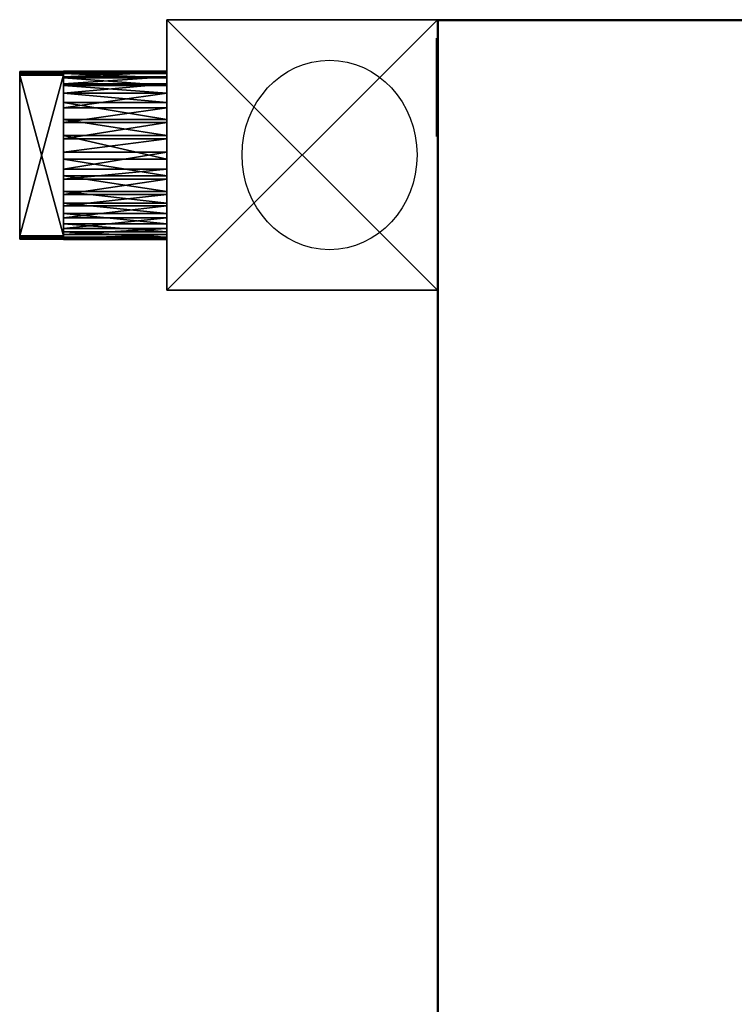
# Model space of a CAD drawing. Extents: x -4.6 to 19, y -2.8 to 19.
# Tile 251 of 256: x -4.6 to 3.3, y 8.1 to 19. Entities that reach past the tile are written whole.
import ezdxf

# ---------------------------------------------------------------- set-up
doc = ezdxf.new("R2010")
doc.units = 0

# ---------------------------------------------------------------- blocks, each defined once
blk = doc.blocks.new('Box-8a982c7b-3add-4090-afcf-941932d8c196')
at = {"color": 253, "linetype": 'Continuous', "true_color": 0xa0a0a0, "transparency": 33554687}
mesh = blk.add_polyface(dxfattribs=at)
corners = [(0, 0, 23.99), (4.58, 0, 23.99), (4.58, 19, 23.99), (0, 19, 23.99), (0, 0, 24), (4.58, 0, 24), (4.58, 19, 24), (0, 19, 24)]
mesh.append_faces([[corners[k] for k in face] for face in [(0, 1, 2, 3), (4, 5, 6, 7), (0, 1, 5, 4), (1, 2, 6, 5), (2, 3, 7, 6), (3, 0, 4, 7)]], dxfattribs={"color": 253})
blk = doc.blocks.new('Box-ffc3d79a-56d6-4c6d-b5a2-22fde9b56953')
at = {"color": 253, "linetype": 'Continuous', "true_color": 0xa0a0a0, "transparency": 33554687}
mesh = blk.add_polyface(dxfattribs=at)
corners = [(0, 0), (19, 0), (19, 19), (0, 19), (0, 0, 0.01), (19, 0, 0.01), (19, 19, 0.01), (0, 19, 0.01)]
mesh.append_faces([[corners[k] for k in face] for face in [(0, 1, 2, 3), (4, 5, 6, 7), (0, 1, 5, 4), (1, 2, 6, 5), (2, 3, 7, 6), (3, 0, 4, 7)]], dxfattribs={"color": 253})
blk = doc.blocks.new('Box-99712415-8d68-48f8-8daa-8ade9ae65147')
at = {"color": 253, "linetype": 'Continuous', "true_color": 0xa0a0a0, "transparency": 33554687}
mesh = blk.add_polyface(dxfattribs=at)
corners = [(0, 0), (19, 0), (19, 0.01), (0, 0.01), (0, 0, 24), (19, 0, 24), (19, 0.01, 24), (0, 0.01, 24)]
mesh.append_faces([[corners[k] for k in face] for face in [(0, 1, 2, 3), (4, 5, 6, 7), (0, 1, 5, 4), (1, 2, 6, 5), (2, 3, 7, 6), (3, 0, 4, 7)]], dxfattribs={"color": 253})
blk = doc.blocks.new('Box-4e0f2005-86a5-44ab-aef7-856c275b47b6')
at = {"color": 253, "linetype": 'Continuous', "true_color": 0xa0a0a0, "transparency": 33554687}
mesh = blk.add_polyface(dxfattribs=at)
corners = [(0, 0), (0.01, 0), (0.01, 19), (0, 19), (0, 0, 24), (0.01, 0, 24), (0.01, 19, 24), (0, 19, 24)]
mesh.append_faces([[corners[k] for k in face] for face in [(0, 1, 2, 3), (4, 5, 6, 7), (0, 1, 5, 4), (1, 2, 6, 5), (2, 3, 7, 6), (3, 0, 4, 7)]], dxfattribs={"color": 253})
blk = doc.blocks.new('UpwardOpening-61d97512-b16a-4f8e-9792-fb037d938789')
at = {"linetype": 'Continuous', "transparency": 33554687}
blk.add_blockref('Box-8a982c7b-3add-4090-afcf-941932d8c196', (0, 0), dxfattribs=at)
blk = doc.blocks.new('62d7febe-c63d-4486-9a93-c2f298c2fa0c')
at = {"linetype": 'Continuous', "transparency": 33554687}
for name, p in [('Box-8a982c7b-3add-4090-afcf-941932d8c196', (0, 0)), ('Box-ffc3d79a-56d6-4c6d-b5a2-22fde9b56953', (0, 0)), ('Box-99712415-8d68-48f8-8daa-8ade9ae65147', (0, 18.99)), ('Box-4e0f2005-86a5-44ab-aef7-856c275b47b6', (0, 0)), ('UpwardOpening-61d97512-b16a-4f8e-9792-fb037d938789', (0, 0))]:
    blk.add_blockref(name, p, dxfattribs=at)
blk = doc.blocks.new('610edc96-3cac-44b4-8899-03fc73134421')
at = {"transparency": 33554687, "extrusion": (1, 0, 0)}
blk.add_circle((0, 0), 0.5, dxfattribs=at)
blk = doc.blocks.new('231_1_1deb1329-c7db-4de6-8a06-0c6a2b05da043d5a0ecd-16b3-400c-93c7-47fa1394ff8e')
at = {"color": 0, "linetype": 'BYBLOCK', "lineweight": -2, "transparency": 33554687}
mesh = blk.add_polyface(dxfattribs=at)
corners = [(-3.136, 1.4485, 8.14), (-3.136, -1.4485, 8.14), (0, -1.4485, 8.14), (0, 1.4485, 8.14)]
mesh.append_faces([[corners[k] for k in face] for face in [(0, 2, 3, 0)]], dxfattribs={"vtx0": -1, "color": 0})
mesh.append_faces([[corners[k] for k in face] for face in [(0, 1, 2, 0)]], dxfattribs={"vtx2": -1, "color": 0})
mesh = blk.add_polyface(dxfattribs=at)
corners = [(-3.136, -1.4485), (-3.136, 1.4485), (0, 1.4485), (0, -1.4485)]
mesh.append_faces([[corners[k] for k in face] for face in [(3, 0, 2, 3)]], dxfattribs={"vtx1": -1, "color": 0})
mesh.append_faces([[corners[k] for k in face] for face in [(0, 1, 2, 0)]], dxfattribs={"vtx2": -1, "color": 0})
mesh = blk.add_polyface(dxfattribs=at)
corners = [(-3.136, 1.4485), (-3.136, -1.4485), (-3.136, -1.4485, 8.14), (-3.136, 1.4485, 8.14)]
mesh.append_faces([[corners[k] for k in face] for face in [(3, 0, 2, 3)]], dxfattribs={"vtx1": -1, "color": 0})
mesh.append_faces([[corners[k] for k in face] for face in [(0, 1, 2, 0)]], dxfattribs={"vtx2": -1, "color": 0})
mesh = blk.add_polyface(dxfattribs=at)
corners = [(0, 1.4485), (-3.136, 1.4485), (-3.136, 1.4485, 8.14), (0, 1.4485, 8.14)]
mesh.append_faces([[corners[k] for k in face] for face in [(3, 0, 2, 3)]], dxfattribs={"vtx1": -1, "color": 0})
mesh.append_faces([[corners[k] for k in face] for face in [(0, 1, 2, 0)]], dxfattribs={"vtx2": -1, "color": 0})
mesh = blk.add_polyface(dxfattribs=at)
corners = [(0, -1.4485), (0, 1.4485), (0, 1.4485, 8.14), (0, -1.4485, 8.14)]
mesh.append_faces([[corners[k] for k in face] for face in [(3, 0, 2, 3)]], dxfattribs={"vtx1": -1, "color": 0})
mesh.append_faces([[corners[k] for k in face] for face in [(0, 1, 2, 0)]], dxfattribs={"vtx2": -1, "color": 0})
mesh = blk.add_polyface(dxfattribs=at)
corners = [(-3.136, -1.4485), (0, -1.4485), (0, -1.4485, 8.14), (-3.136, -1.4485, 8.14)]
mesh.append_faces([[corners[k] for k in face] for face in [(3, 0, 2, 3)]], dxfattribs={"vtx1": -1, "color": 0})
mesh.append_faces([[corners[k] for k in face] for face in [(0, 1, 2, 0)]], dxfattribs={"vtx2": -1, "color": 0})
blk = doc.blocks.new('235_1_4498c417-7ae5-4252-985d-678b6c86205207a47955-7aa0-42ad-9558-22ab5361b83f')
at = {"color": 0, "linetype": 'BYBLOCK', "lineweight": -2, "transparency": 33554687}
mesh = blk.add_polyface(dxfattribs=at)
corners = [(-4.336, 0.904, 3.697), (-3.136, 0.904, 3.697), (-3.136, 0.894, 3.56), (-4.336, 0.894, 3.56)]
mesh.append_faces([[corners[k] for k in face] for face in [(3, 0, 2, 3)]], dxfattribs={"vtx1": -1, "color": 0})
mesh.append_faces([[corners[k] for k in face] for face in [(0, 1, 2, 0)]], dxfattribs={"vtx2": -1, "color": 0})
mesh = blk.add_polyface(dxfattribs=at)
corners = [(-4.336, 0.88, 3.904), (-3.136, 0.88, 3.904), (-3.136, 0.904, 3.697), (-4.336, 0.904, 3.697)]
mesh.append_faces([[corners[k] for k in face] for face in [(3, 0, 2, 3)]], dxfattribs={"vtx1": -1, "color": 0})
mesh.append_faces([[corners[k] for k in face] for face in [(0, 1, 2, 0)]], dxfattribs={"vtx2": -1, "color": 0})
mesh = blk.add_polyface(dxfattribs=at)
corners = [(-4.336, -0.835, 3.372), (-4.336, -0.885, 3.56), (-4.336, -0.896, 3.697), (-4.336, -0.76, 3.223), (-4.336, -0.662, 3.092), (-4.336, -0.504, 2.954), (-4.336, -0.346, 2.868), (-4.336, -0.173, 2.815), (-4.336, -0.029, 2.798), (-4.336, 0.152, 2.81), (-4.336, 0.258, 2.834), (-4.336, 0.425, 2.902), (-4.336, 0.546, 2.979), (-4.336, 0.675, 3.097), (-4.336, 0.787, 3.254), (-4.336, 0.853, 3.399), (-4.336, 0.894, 3.56), (-4.336, 0.904, 3.697), (-4.336, 0.88, 3.904), (-4.336, 0.825, 4.065), (-4.336, 0.737, 4.219), (-4.336, 0.627, 4.347), (-4.336, 0.518, 4.436), (-4.336, 0.393, 4.509), (-4.336, 0.223, 4.569), (-4.336, 0.044, 4.596), (-4.336, -0.208, 4.571), (-4.336, -0.379, 4.511), (-4.336, -0.561, 4.397), (-4.336, -0.662, 4.302), (-4.336, -0.744, 4.198), (-4.336, -0.826, 4.045), (-4.336, -0.871, 3.907)]
mesh.append_faces([[corners[k] for k in face] for face in [(32, 31, 2, 32)]], dxfattribs={"vtx1": -1, "color": 0})
mesh.append_faces([[corners[k] for k in face] for face in [(3, 0, 2, 3), (4, 3, 2, 4), (5, 4, 2, 5), (6, 5, 2, 6), (7, 6, 2, 7), (8, 7, 2, 8), (9, 8, 2, 9), (10, 9, 2, 10), (11, 10, 2, 11), (12, 11, 2, 12), (13, 12, 2, 13), (14, 13, 2, 14), (15, 14, 2, 15), (16, 15, 2, 16), (17, 16, 2, 17), (18, 17, 2, 18), (19, 18, 2, 19), (20, 19, 2, 20), (21, 20, 2, 21), (22, 21, 2, 22), (23, 22, 2, 23), (24, 23, 2, 24), (25, 24, 2, 25), (26, 25, 2, 26), (27, 26, 2, 27), (28, 27, 2, 28), (29, 28, 2, 29), (30, 29, 2, 30), (31, 30, 2, 31)]], dxfattribs={"vtx1": -1, "vtx2": -1, "color": 0})
mesh.append_faces([[corners[k] for k in face] for face in [(0, 1, 2, 0)]], dxfattribs={"vtx2": -1, "color": 0})
mesh = blk.add_polyface(dxfattribs=at)
corners = [(-4.336, 0.894, 3.56), (-3.136, 0.894, 3.56), (-3.136, 0.853, 3.399), (-4.336, 0.853, 3.399)]
mesh.append_faces([[corners[k] for k in face] for face in [(3, 0, 2, 3)]], dxfattribs={"vtx1": -1, "color": 0})
mesh.append_faces([[corners[k] for k in face] for face in [(0, 1, 2, 0)]], dxfattribs={"vtx2": -1, "color": 0})
mesh = blk.add_polyface(dxfattribs=at)
corners = [(-4.336, 0.825, 4.065), (-3.136, 0.825, 4.065), (-3.136, 0.88, 3.904), (-4.336, 0.88, 3.904)]
mesh.append_faces([[corners[k] for k in face] for face in [(3, 0, 2, 3)]], dxfattribs={"vtx1": -1, "color": 0})
mesh.append_faces([[corners[k] for k in face] for face in [(0, 1, 2, 0)]], dxfattribs={"vtx2": -1, "color": 0})
mesh = blk.add_polyface(dxfattribs=at)
corners = [(-4.336, 0.853, 3.399), (-3.136, 0.853, 3.399), (-3.136, 0.787, 3.254), (-4.336, 0.787, 3.254)]
mesh.append_faces([[corners[k] for k in face] for face in [(3, 0, 2, 3)]], dxfattribs={"vtx1": -1, "color": 0})
mesh.append_faces([[corners[k] for k in face] for face in [(0, 1, 2, 0)]], dxfattribs={"vtx2": -1, "color": 0})
mesh = blk.add_polyface(dxfattribs=at)
corners = [(-3.136, -0.885, 3.56), (-3.136, -0.835, 3.372), (-3.136, -0.76, 3.223), (-3.136, -0.662, 3.092), (-3.136, -0.504, 2.954), (-3.136, -0.346, 2.868), (-3.136, -0.173, 2.815), (-3.136, -0.029, 2.798), (-3.136, 0.152, 2.81), (-3.136, 0.258, 2.834), (-3.136, 0.425, 2.902), (-3.136, 0.546, 2.979), (-3.136, 0.675, 3.097), (-3.136, 0.787, 3.254), (-3.136, 0.853, 3.399), (-3.136, 0.894, 3.56), (-3.136, 0.904, 3.697), (-3.136, 0.88, 3.904), (-3.136, 0.825, 4.065), (-3.136, 0.737, 4.219), (-3.136, 0.627, 4.347), (-3.136, 0.518, 4.436), (-3.136, 0.393, 4.509), (-3.136, 0.223, 4.569), (-3.136, 0.044, 4.596), (-3.136, -0.208, 4.571), (-3.136, -0.379, 4.511), (-3.136, -0.561, 4.397), (-3.136, -0.662, 4.302), (-3.136, -0.744, 4.198), (-3.136, -0.826, 4.045), (-3.136, -0.871, 3.907), (-3.136, -0.896, 3.697)]
mesh.append_faces([[corners[k] for k in face] for face in [(0, 31, 32, 0)]], dxfattribs={"vtx0": -1, "color": 0})
mesh.append_faces([[corners[k] for k in face] for face in [(0, 2, 3, 0), (0, 3, 4, 0), (0, 4, 5, 0), (0, 5, 6, 0), (0, 6, 7, 0), (0, 7, 8, 0), (0, 8, 9, 0), (0, 9, 10, 0), (0, 10, 11, 0), (0, 11, 12, 0), (0, 12, 13, 0), (0, 13, 14, 0), (0, 14, 15, 0), (0, 15, 16, 0), (0, 16, 17, 0), (0, 17, 18, 0), (0, 18, 19, 0), (0, 19, 20, 0), (0, 20, 21, 0), (0, 21, 22, 0), (0, 22, 23, 0), (0, 23, 24, 0), (0, 24, 25, 0), (0, 25, 26, 0), (0, 26, 27, 0), (0, 27, 28, 0), (0, 28, 29, 0), (0, 29, 30, 0), (0, 30, 31, 0)]], dxfattribs={"vtx0": -1, "vtx2": -1, "color": 0})
mesh.append_faces([[corners[k] for k in face] for face in [(0, 1, 2, 0)]], dxfattribs={"vtx2": -1, "color": 0})
mesh = blk.add_polyface(dxfattribs=at)
corners = [(-4.336, 0.737, 4.219), (-3.136, 0.737, 4.219), (-3.136, 0.825, 4.065), (-4.336, 0.825, 4.065)]
mesh.append_faces([[corners[k] for k in face] for face in [(3, 0, 2, 3)]], dxfattribs={"vtx1": -1, "color": 0})
mesh.append_faces([[corners[k] for k in face] for face in [(0, 1, 2, 0)]], dxfattribs={"vtx2": -1, "color": 0})
mesh = blk.add_polyface(dxfattribs=at)
corners = [(-4.336, 0.787, 3.254), (-3.136, 0.787, 3.254), (-3.136, 0.675, 3.097), (-4.336, 0.675, 3.097)]
mesh.append_faces([[corners[k] for k in face] for face in [(3, 0, 2, 3)]], dxfattribs={"vtx1": -1, "color": 0})
mesh.append_faces([[corners[k] for k in face] for face in [(0, 1, 2, 0)]], dxfattribs={"vtx2": -1, "color": 0})
mesh = blk.add_polyface(dxfattribs=at)
corners = [(-4.336, 0.627, 4.347), (-3.136, 0.627, 4.347), (-3.136, 0.737, 4.219), (-4.336, 0.737, 4.219)]
mesh.append_faces([[corners[k] for k in face] for face in [(3, 0, 2, 3)]], dxfattribs={"vtx1": -1, "color": 0})
mesh.append_faces([[corners[k] for k in face] for face in [(0, 1, 2, 0)]], dxfattribs={"vtx2": -1, "color": 0})
mesh = blk.add_polyface(dxfattribs=at)
corners = [(-4.336, 0.675, 3.097), (-3.136, 0.675, 3.097), (-3.136, 0.546, 2.979), (-4.336, 0.546, 2.979)]
mesh.append_faces([[corners[k] for k in face] for face in [(3, 0, 2, 3)]], dxfattribs={"vtx1": -1, "color": 0})
mesh.append_faces([[corners[k] for k in face] for face in [(0, 1, 2, 0)]], dxfattribs={"vtx2": -1, "color": 0})
mesh = blk.add_polyface(dxfattribs=at)
corners = [(-4.336, 0.518, 4.436), (-3.136, 0.518, 4.436), (-3.136, 0.627, 4.347), (-4.336, 0.627, 4.347)]
mesh.append_faces([[corners[k] for k in face] for face in [(3, 0, 2, 3)]], dxfattribs={"vtx1": -1, "color": 0})
mesh.append_faces([[corners[k] for k in face] for face in [(0, 1, 2, 0)]], dxfattribs={"vtx2": -1, "color": 0})
mesh = blk.add_polyface(dxfattribs=at)
corners = [(-4.336, 0.546, 2.979), (-3.136, 0.546, 2.979), (-3.136, 0.425, 2.902), (-4.336, 0.425, 2.902)]
mesh.append_faces([[corners[k] for k in face] for face in [(3, 0, 2, 3)]], dxfattribs={"vtx1": -1, "color": 0})
mesh.append_faces([[corners[k] for k in face] for face in [(0, 1, 2, 0)]], dxfattribs={"vtx2": -1, "color": 0})
mesh = blk.add_polyface(dxfattribs=at)
corners = [(-4.336, 0.393, 4.509), (-3.136, 0.393, 4.509), (-3.136, 0.518, 4.436), (-4.336, 0.518, 4.436)]
mesh.append_faces([[corners[k] for k in face] for face in [(3, 0, 2, 3)]], dxfattribs={"vtx1": -1, "color": 0})
mesh.append_faces([[corners[k] for k in face] for face in [(0, 1, 2, 0)]], dxfattribs={"vtx2": -1, "color": 0})
mesh = blk.add_polyface(dxfattribs=at)
corners = [(-4.336, 0.425, 2.902), (-3.136, 0.425, 2.902), (-3.136, 0.258, 2.834), (-4.336, 0.258, 2.834)]
mesh.append_faces([[corners[k] for k in face] for face in [(3, 0, 2, 3)]], dxfattribs={"vtx1": -1, "color": 0})
mesh.append_faces([[corners[k] for k in face] for face in [(0, 1, 2, 0)]], dxfattribs={"vtx2": -1, "color": 0})
mesh = blk.add_polyface(dxfattribs=at)
corners = [(-4.336, 0.223, 4.569), (-3.136, 0.223, 4.569), (-3.136, 0.393, 4.509), (-4.336, 0.393, 4.509)]
mesh.append_faces([[corners[k] for k in face] for face in [(3, 0, 2, 3)]], dxfattribs={"vtx1": -1, "color": 0})
mesh.append_faces([[corners[k] for k in face] for face in [(0, 1, 2, 0)]], dxfattribs={"vtx2": -1, "color": 0})
mesh = blk.add_polyface(dxfattribs=at)
corners = [(-4.336, 0.258, 2.834), (-3.136, 0.258, 2.834), (-3.136, 0.152, 2.81), (-4.336, 0.152, 2.81)]
mesh.append_faces([[corners[k] for k in face] for face in [(3, 0, 2, 3)]], dxfattribs={"vtx1": -1, "color": 0})
mesh.append_faces([[corners[k] for k in face] for face in [(0, 1, 2, 0)]], dxfattribs={"vtx2": -1, "color": 0})
mesh = blk.add_polyface(dxfattribs=at)
corners = [(-4.336, 0.044, 4.596), (-3.136, 0.044, 4.596), (-3.136, 0.223, 4.569), (-4.336, 0.223, 4.569)]
mesh.append_faces([[corners[k] for k in face] for face in [(3, 0, 2, 3)]], dxfattribs={"vtx1": -1, "color": 0})
mesh.append_faces([[corners[k] for k in face] for face in [(0, 1, 2, 0)]], dxfattribs={"vtx2": -1, "color": 0})
mesh = blk.add_polyface(dxfattribs=at)
corners = [(-4.336, 0.152, 2.81), (-3.136, 0.152, 2.81), (-3.136, -0.029, 2.798), (-4.336, -0.029, 2.798)]
mesh.append_faces([[corners[k] for k in face] for face in [(3, 0, 2, 3)]], dxfattribs={"vtx1": -1, "color": 0})
mesh.append_faces([[corners[k] for k in face] for face in [(0, 1, 2, 0)]], dxfattribs={"vtx2": -1, "color": 0})
mesh = blk.add_polyface(dxfattribs=at)
corners = [(-4.336, -0.208, 4.571), (-3.136, -0.208, 4.571), (-3.136, 0.044, 4.596), (-4.336, 0.044, 4.596)]
mesh.append_faces([[corners[k] for k in face] for face in [(3, 0, 2, 3)]], dxfattribs={"vtx1": -1, "color": 0})
mesh.append_faces([[corners[k] for k in face] for face in [(0, 1, 2, 0)]], dxfattribs={"vtx2": -1, "color": 0})
mesh = blk.add_polyface(dxfattribs=at)
corners = [(-4.336, -0.029, 2.798), (-3.136, -0.029, 2.798), (-3.136, -0.173, 2.815), (-4.336, -0.173, 2.815)]
mesh.append_faces([[corners[k] for k in face] for face in [(3, 0, 2, 3)]], dxfattribs={"vtx1": -1, "color": 0})
mesh.append_faces([[corners[k] for k in face] for face in [(0, 1, 2, 0)]], dxfattribs={"vtx2": -1, "color": 0})
mesh = blk.add_polyface(dxfattribs=at)
corners = [(-4.336, -0.173, 2.815), (-3.136, -0.173, 2.815), (-3.136, -0.346, 2.868), (-4.336, -0.346, 2.868)]
mesh.append_faces([[corners[k] for k in face] for face in [(3, 0, 2, 3)]], dxfattribs={"vtx1": -1, "color": 0})
mesh.append_faces([[corners[k] for k in face] for face in [(0, 1, 2, 0)]], dxfattribs={"vtx2": -1, "color": 0})
mesh = blk.add_polyface(dxfattribs=at)
corners = [(-4.336, -0.379, 4.511), (-3.136, -0.379, 4.511), (-3.136, -0.208, 4.571), (-4.336, -0.208, 4.571)]
mesh.append_faces([[corners[k] for k in face] for face in [(3, 0, 2, 3)]], dxfattribs={"vtx1": -1, "color": 0})
mesh.append_faces([[corners[k] for k in face] for face in [(0, 1, 2, 0)]], dxfattribs={"vtx2": -1, "color": 0})
mesh = blk.add_polyface(dxfattribs=at)
corners = [(-4.336, -0.346, 2.868), (-3.136, -0.346, 2.868), (-3.136, -0.504, 2.954), (-4.336, -0.504, 2.954)]
mesh.append_faces([[corners[k] for k in face] for face in [(3, 0, 2, 3)]], dxfattribs={"vtx1": -1, "color": 0})
mesh.append_faces([[corners[k] for k in face] for face in [(0, 1, 2, 0)]], dxfattribs={"vtx2": -1, "color": 0})
mesh = blk.add_polyface(dxfattribs=at)
corners = [(-4.336, -0.561, 4.397), (-3.136, -0.561, 4.397), (-3.136, -0.379, 4.511), (-4.336, -0.379, 4.511)]
mesh.append_faces([[corners[k] for k in face] for face in [(3, 0, 2, 3)]], dxfattribs={"vtx1": -1, "color": 0})
mesh.append_faces([[corners[k] for k in face] for face in [(0, 1, 2, 0)]], dxfattribs={"vtx2": -1, "color": 0})
mesh = blk.add_polyface(dxfattribs=at)
corners = [(-4.336, -0.504, 2.954), (-3.136, -0.504, 2.954), (-3.136, -0.662, 3.092), (-4.336, -0.662, 3.092)]
mesh.append_faces([[corners[k] for k in face] for face in [(3, 0, 2, 3)]], dxfattribs={"vtx1": -1, "color": 0})
mesh.append_faces([[corners[k] for k in face] for face in [(0, 1, 2, 0)]], dxfattribs={"vtx2": -1, "color": 0})
mesh = blk.add_polyface(dxfattribs=at)
corners = [(-4.336, -0.662, 4.302), (-3.136, -0.662, 4.302), (-3.136, -0.561, 4.397), (-4.336, -0.561, 4.397)]
mesh.append_faces([[corners[k] for k in face] for face in [(3, 0, 2, 3)]], dxfattribs={"vtx1": -1, "color": 0})
mesh.append_faces([[corners[k] for k in face] for face in [(0, 1, 2, 0)]], dxfattribs={"vtx2": -1, "color": 0})
mesh = blk.add_polyface(dxfattribs=at)
corners = [(-4.336, -0.662, 3.092), (-3.136, -0.662, 3.092), (-3.136, -0.76, 3.223), (-4.336, -0.76, 3.223)]
mesh.append_faces([[corners[k] for k in face] for face in [(3, 0, 2, 3)]], dxfattribs={"vtx1": -1, "color": 0})
mesh.append_faces([[corners[k] for k in face] for face in [(0, 1, 2, 0)]], dxfattribs={"vtx2": -1, "color": 0})
mesh = blk.add_polyface(dxfattribs=at)
corners = [(-4.336, -0.744, 4.198), (-3.136, -0.744, 4.198), (-3.136, -0.662, 4.302), (-4.336, -0.662, 4.302)]
mesh.append_faces([[corners[k] for k in face] for face in [(3, 0, 2, 3)]], dxfattribs={"vtx1": -1, "color": 0})
mesh.append_faces([[corners[k] for k in face] for face in [(0, 1, 2, 0)]], dxfattribs={"vtx2": -1, "color": 0})
mesh = blk.add_polyface(dxfattribs=at)
corners = [(-4.336, -0.826, 4.045), (-3.136, -0.826, 4.045), (-3.136, -0.744, 4.198), (-4.336, -0.744, 4.198)]
mesh.append_faces([[corners[k] for k in face] for face in [(3, 0, 2, 3)]], dxfattribs={"vtx1": -1, "color": 0})
mesh.append_faces([[corners[k] for k in face] for face in [(0, 1, 2, 0)]], dxfattribs={"vtx2": -1, "color": 0})
mesh = blk.add_polyface(dxfattribs=at)
corners = [(-4.336, -0.76, 3.223), (-3.136, -0.76, 3.223), (-3.136, -0.835, 3.372), (-4.336, -0.835, 3.372)]
mesh.append_faces([[corners[k] for k in face] for face in [(3, 0, 2, 3)]], dxfattribs={"vtx1": -1, "color": 0})
mesh.append_faces([[corners[k] for k in face] for face in [(0, 1, 2, 0)]], dxfattribs={"vtx2": -1, "color": 0})
mesh = blk.add_polyface(dxfattribs=at)
corners = [(-4.336, -0.871, 3.907), (-3.136, -0.871, 3.907), (-3.136, -0.826, 4.045), (-4.336, -0.826, 4.045)]
mesh.append_faces([[corners[k] for k in face] for face in [(3, 0, 2, 3)]], dxfattribs={"vtx1": -1, "color": 0})
mesh.append_faces([[corners[k] for k in face] for face in [(0, 1, 2, 0)]], dxfattribs={"vtx2": -1, "color": 0})
mesh = blk.add_polyface(dxfattribs=at)
corners = [(-4.336, -0.835, 3.372), (-3.136, -0.835, 3.372), (-3.136, -0.885, 3.56), (-4.336, -0.885, 3.56)]
mesh.append_faces([[corners[k] for k in face] for face in [(3, 0, 2, 3)]], dxfattribs={"vtx1": -1, "color": 0})
mesh.append_faces([[corners[k] for k in face] for face in [(0, 1, 2, 0)]], dxfattribs={"vtx2": -1, "color": 0})
mesh = blk.add_polyface(dxfattribs=at)
corners = [(-4.336, -0.896, 3.697), (-3.136, -0.896, 3.697), (-3.136, -0.871, 3.907), (-4.336, -0.871, 3.907)]
mesh.append_faces([[corners[k] for k in face] for face in [(3, 0, 2, 3)]], dxfattribs={"vtx1": -1, "color": 0})
mesh.append_faces([[corners[k] for k in face] for face in [(0, 1, 2, 0)]], dxfattribs={"vtx2": -1, "color": 0})
mesh = blk.add_polyface(dxfattribs=at)
corners = [(-4.336, -0.885, 3.56), (-3.136, -0.885, 3.56), (-3.136, -0.896, 3.697), (-4.336, -0.896, 3.697)]
mesh.append_faces([[corners[k] for k in face] for face in [(3, 0, 2, 3)]], dxfattribs={"vtx1": -1, "color": 0})
mesh.append_faces([[corners[k] for k in face] for face in [(0, 1, 2, 0)]], dxfattribs={"vtx2": -1, "color": 0})
blk = doc.blocks.new('239_1_f31d93cd-f274-4eb9-a59f-f8f5f485df931b5dc4f5-0b9f-460b-879f-3a19106eb8ad')
at = {"color": 0, "linetype": 'BYBLOCK', "lineweight": -2, "transparency": 33554687}
mesh = blk.add_polyface(dxfattribs=at)
corners = [(-4.336, 0.894, 3.56), (-4.843, 0.894, 3.56), (-4.843, 0.902, 3.668), (-4.336, 0.902, 3.668)]
mesh.append_faces([[corners[k] for k in face] for face in [(3, 0, 2, 3)]], dxfattribs={"vtx1": -1, "color": 0})
mesh.append_faces([[corners[k] for k in face] for face in [(0, 1, 2, 0)]], dxfattribs={"vtx2": -1, "color": 0})
mesh = blk.add_polyface(dxfattribs=at)
corners = [(-4.336, 0.88, 3.904), (-4.336, 0.902, 3.716), (-4.843, 0.902, 3.716), (-4.843, 0.88, 3.904)]
mesh.append_faces([[corners[k] for k in face] for face in [(3, 0, 2, 3)]], dxfattribs={"vtx1": -1, "color": 0})
mesh.append_faces([[corners[k] for k in face] for face in [(0, 1, 2, 0)]], dxfattribs={"vtx2": -1, "color": 0})
mesh = blk.add_polyface(dxfattribs=at)
corners = [(-4.843, -0.894, 3.668), (-4.843, -0.894, 3.716), (-4.843, -0.871, 3.907), (-4.843, -0.858, 3.947), (-4.843, 0.865, 3.947), (-4.843, 0.88, 3.904), (-4.843, 0.902, 3.668), (-4.843, 0.894, 3.56), (-4.843, 0.865, 3.447), (-4.843, -0.855, 3.447), (-4.843, -0.885, 3.56), (-4.843, 0.902, 3.716)]
mesh.append_faces([[corners[k] for k in face] for face in [(0, 2, 3, 0), (0, 3, 4, 0), (0, 4, 5, 0), (6, 8, 9, 6), (6, 9, 10, 6), (10, 5, 11, 10), (10, 11, 6, 10)]], dxfattribs={"vtx0": -1, "vtx2": -1, "color": 0})
mesh.append_faces([[corners[k] for k in face] for face in [(10, 0, 5, 10)]], dxfattribs={"vtx1": -1, "vtx2": -1, "color": 0})
mesh.append_faces([[corners[k] for k in face] for face in [(0, 1, 2, 0), (6, 7, 8, 6)]], dxfattribs={"vtx2": -1, "color": 0})
mesh = blk.add_polyface(dxfattribs=at)
corners = [(-4.843, 0.902, 3.668), (-4.843, 0.902, 3.716), (-4.336, 0.902, 3.716), (-4.336, 0.902, 3.668)]
mesh.append_faces([[corners[k] for k in face] for face in [(0, 2, 3, 0)]], dxfattribs={"vtx0": -1, "color": 0})
mesh.append_faces([[corners[k] for k in face] for face in [(0, 1, 2, 0)]], dxfattribs={"vtx2": -1, "color": 0})
mesh = blk.add_polyface(dxfattribs=at)
corners = [(-4.336, 0.865, 3.447), (-4.843, 0.865, 3.447), (-4.843, 0.894, 3.56), (-4.336, 0.894, 3.56)]
mesh.append_faces([[corners[k] for k in face] for face in [(3, 0, 2, 3)]], dxfattribs={"vtx1": -1, "color": 0})
mesh.append_faces([[corners[k] for k in face] for face in [(0, 1, 2, 0)]], dxfattribs={"vtx2": -1, "color": 0})
mesh = blk.add_polyface(dxfattribs=at)
corners = [(-4.336, 0.88, 3.904), (-4.843, 0.88, 3.904), (-4.843, 0.865, 3.947), (-4.336, 0.865, 3.947)]
mesh.append_faces([[corners[k] for k in face] for face in [(3, 0, 2, 3)]], dxfattribs={"vtx1": -1, "color": 0})
mesh.append_faces([[corners[k] for k in face] for face in [(0, 1, 2, 0)]], dxfattribs={"vtx2": -1, "color": 0})
mesh = blk.add_polyface(dxfattribs=at)
corners = [(-4.843, -0.855, 3.447), (-4.843, 0.865, 3.447), (-4.336, 0.865, 3.447), (-4.336, -0.855, 3.447)]
mesh.append_faces([[corners[k] for k in face] for face in [(3, 0, 2, 3)]], dxfattribs={"vtx1": -1, "color": 0})
mesh.append_faces([[corners[k] for k in face] for face in [(0, 1, 2, 0)]], dxfattribs={"vtx2": -1, "color": 0})
mesh = blk.add_polyface(dxfattribs=at)
corners = [(-4.336, -0.858, 3.947), (-4.336, 0.865, 3.947), (-4.843, 0.865, 3.947), (-4.843, -0.858, 3.947)]
mesh.append_faces([[corners[k] for k in face] for face in [(0, 2, 3, 0)]], dxfattribs={"vtx0": -1, "color": 0})
mesh.append_faces([[corners[k] for k in face] for face in [(0, 1, 2, 0)]], dxfattribs={"vtx2": -1, "color": 0})
mesh = blk.add_polyface(dxfattribs=at)
corners = [(-4.336, 0.902, 3.668), (-4.336, 0.902, 3.716), (-4.336, 0.88, 3.904), (-4.336, 0.865, 3.947), (-4.336, -0.858, 3.947), (-4.336, -0.871, 3.907), (-4.336, -0.894, 3.668), (-4.336, -0.885, 3.56), (-4.336, -0.855, 3.447), (-4.336, 0.865, 3.447), (-4.336, 0.894, 3.56), (-4.336, -0.894, 3.716)]
mesh.append_faces([[corners[k] for k in face] for face in [(6, 0, 5, 6)]], dxfattribs={"vtx0": -1, "vtx1": -1, "vtx2": -1, "color": 0})
mesh.append_faces([[corners[k] for k in face] for face in [(0, 2, 3, 0), (0, 3, 4, 0), (0, 4, 5, 0), (6, 8, 9, 6), (6, 9, 10, 6), (6, 10, 0, 6)]], dxfattribs={"vtx0": -1, "vtx2": -1, "color": 0})
mesh.append_faces([[corners[k] for k in face] for face in [(0, 1, 2, 0), (6, 7, 8, 6), (5, 11, 6, 5)]], dxfattribs={"vtx2": -1, "color": 0})
mesh = blk.add_polyface(dxfattribs=at)
corners = [(-4.336, -0.885, 3.56), (-4.843, -0.885, 3.56), (-4.843, -0.855, 3.447), (-4.336, -0.855, 3.447)]
mesh.append_faces([[corners[k] for k in face] for face in [(3, 0, 2, 3)]], dxfattribs={"vtx1": -1, "color": 0})
mesh.append_faces([[corners[k] for k in face] for face in [(0, 1, 2, 0)]], dxfattribs={"vtx2": -1, "color": 0})
mesh = blk.add_polyface(dxfattribs=at)
corners = [(-4.336, -0.858, 3.947), (-4.843, -0.858, 3.947), (-4.843, -0.871, 3.907), (-4.336, -0.871, 3.907)]
mesh.append_faces([[corners[k] for k in face] for face in [(3, 0, 2, 3)]], dxfattribs={"vtx1": -1, "color": 0})
mesh.append_faces([[corners[k] for k in face] for face in [(0, 1, 2, 0)]], dxfattribs={"vtx2": -1, "color": 0})
mesh = blk.add_polyface(dxfattribs=at)
corners = [(-4.843, -0.871, 3.907), (-4.843, -0.894, 3.716), (-4.336, -0.894, 3.716), (-4.336, -0.871, 3.907)]
mesh.append_faces([[corners[k] for k in face] for face in [(3, 0, 2, 3)]], dxfattribs={"vtx1": -1, "color": 0})
mesh.append_faces([[corners[k] for k in face] for face in [(0, 1, 2, 0)]], dxfattribs={"vtx2": -1, "color": 0})
mesh = blk.add_polyface(dxfattribs=at)
corners = [(-4.336, -0.894, 3.668), (-4.843, -0.894, 3.668), (-4.843, -0.885, 3.56), (-4.336, -0.885, 3.56)]
mesh.append_faces([[corners[k] for k in face] for face in [(3, 0, 2, 3)]], dxfattribs={"vtx1": -1, "color": 0})
mesh.append_faces([[corners[k] for k in face] for face in [(0, 1, 2, 0)]], dxfattribs={"vtx2": -1, "color": 0})
mesh = blk.add_polyface(dxfattribs=at)
corners = [(-4.843, -0.894, 3.716), (-4.843, -0.894, 3.668), (-4.336, -0.894, 3.668), (-4.336, -0.894, 3.716)]
mesh.append_faces([[corners[k] for k in face] for face in [(0, 2, 3, 0)]], dxfattribs={"vtx0": -1, "color": 0})
mesh.append_faces([[corners[k] for k in face] for face in [(0, 1, 2, 0)]], dxfattribs={"vtx2": -1, "color": 0})
blk = doc.blocks.new('4cb9c68e-e048-4ed5-9e43-dccaa81d900d')
at = {"color": 252, "linetype": 'Continuous', "lineweight": 25, "transparency": 33554687, "extrusion": (0, 0, -1)}
for p, q in [((3.136, 1.4485), (0, 1.4485)), ((0, 1.4485), (0, -1.4485)), ((3.136, 1.4485), (3.136, -1.4485)), ((0, -1.4485), (3.136, -1.4485))]:
    blk.add_line(p, q, dxfattribs=at)
at = {"transparency": 33554687}
for centre in [(1.25, 0, 0.01), (1.25, 0, -8.15)]:
    blk.add_circle(centre, 1.0149, dxfattribs=at)
at = {"color": 252, "transparency": 33554687, "extrusion": (0, 0, -1)}
blk.add_blockref('231_1_1deb1329-c7db-4de6-8a06-0c6a2b05da043d5a0ecd-16b3-400c-93c7-47fa1394ff8e', (0, 0), dxfattribs=at)
at = {"color": 251, "transparency": 33554687, "extrusion": (0, 0, -1)}
for name in ['235_1_4498c417-7ae5-4252-985d-678b6c86205207a47955-7aa0-42ad-9558-22ab5361b83f', '239_1_f31d93cd-f274-4eb9-a59f-f8f5f485df931b5dc4f5-0b9f-460b-879f-3a19106eb8ad']:
    blk.add_blockref(name, (0, 0), dxfattribs=at)
blk = doc.blocks.new('55ce4497-dcba-4934-80cc-850d4415ff66')
at = {"linetype": 'Continuous', "transparency": 33554687, "rotation": 180}
for name, p, xscale, yscale, zscale in [('4cb9c68e-e048-4ed5-9e43-dccaa81d900d', (0, 17.5, 9.77), 0.95663265, 1.03555402, 1.00737101), ('610edc96-3cac-44b4-8899-03fc73134421', (-0.01, 18.25, 10.41), 0.001, 1.093, 1.093)]:
    blk.add_blockref(name, p, dxfattribs=dict(at, xscale=xscale, yscale=yscale, zscale=zscale))
at = {"linetype": 'Continuous', "transparency": 33554687}
blk.add_blockref('62d7febe-c63d-4486-9a93-c2f298c2fa0c', (0, 0), dxfattribs=at)

msp = doc.modelspace()

# ---------------------------------------------------------------- block references
at = {"transparency": 33554687}
msp.add_blockref('55ce4497-dcba-4934-80cc-850d4415ff66', (0, 0), dxfattribs=at)

doc.saveas('drawing.dxf')
